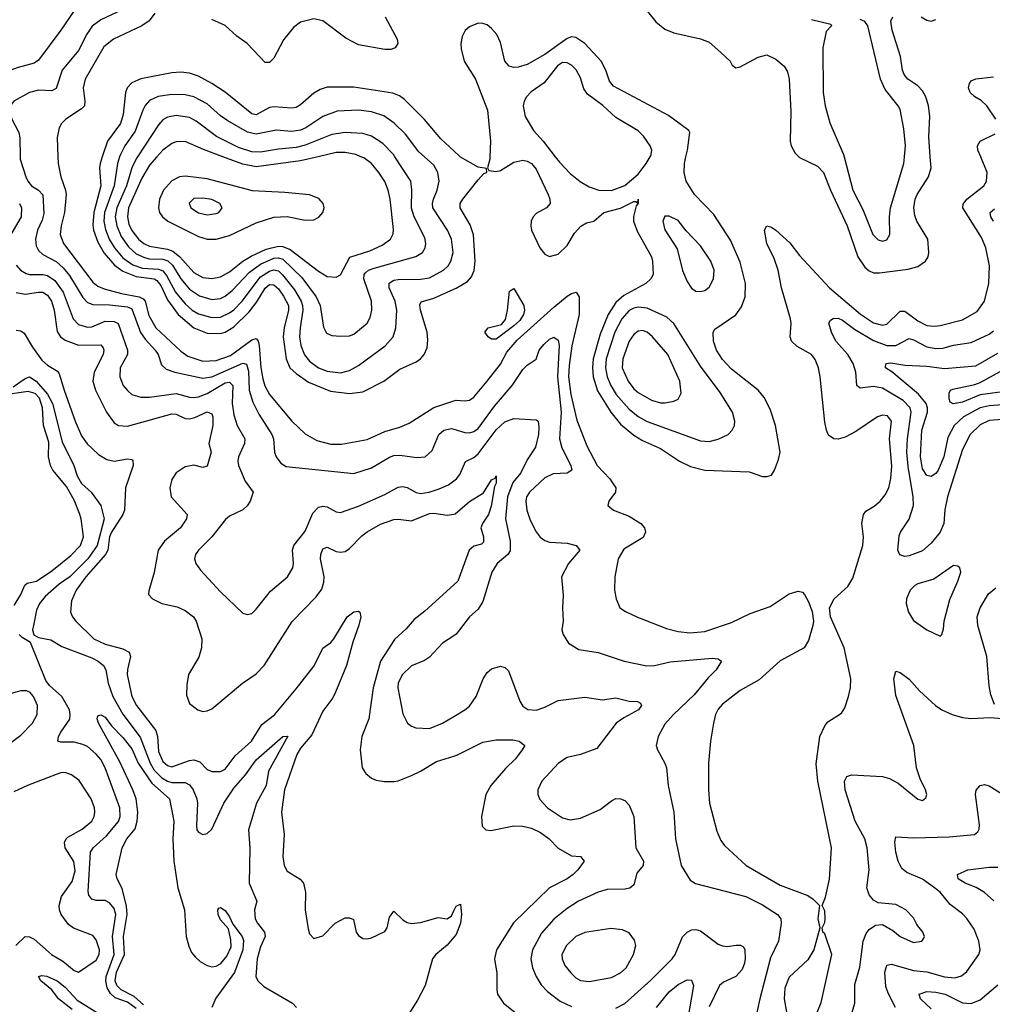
# Model space of a CAD drawing. Header units: inches. Extents: x 1305375 to 1407406, y 744550 to 841633.
# Tile 32 of 256: x 1318045 to 1322425, y 786185 to 790617. Entities that reach past the tile are written whole.
import ezdxf

# ---------------------------------------------------------------- set-up
doc = ezdxf.new("R2010")
doc.units = ezdxf.units.IN
doc.header["$MEASUREMENT"] = 0
for name, color, linetype in [('B3718', 7, 'Continuous'), ('B3719', 7, 'Continuous'), ('B3728', 7, 'Continuous'), ('B3729', 7, 'Continuous')]:
    doc.layers.add(name, color=color, linetype=linetype)

msp = doc.modelspace()

# ---------------------------------------------------------------- linework, layer by layer
at = {"layer": 'B3718', "color": 5}
for points, elevation in [([(1318047.3, 790000), (1318047.5, 789990), (1318072.5, 789910), (1318081.7, 789890), (1318098.5, 789870), (1318130.2, 789850), (1318149.6, 789829.6), (1318154.6, 789745.4), (1318145.8, 789714.2), (1318124.8, 789670), (1318115.7, 789630), (1318119.5, 789599.5), (1318130, 789578.2), (1318150, 789561), (1318210, 789528.7), (1318240.6, 789500.6), (1318270, 789465.7), (1318330, 789366), (1318350, 789344.1), (1318374.7, 789334.7), (1318450, 789333.4), (1318530, 789324.6), (1318550, 789315.5), (1318589.2, 789209.2), (1318610, 789178.9), (1318655.8, 789130), (1318668.3, 789110), (1318684.3, 789064.3), (1318704.1, 789044.1), (1318743.8, 789030), (1318870, 789003.4), (1318910, 789010.1), (1319050, 789071.4), (1319066.2, 789066.2), (1319075.4, 789035.4), (1319079.1, 788950), (1319095.4, 788895.4), (1319121.9, 788841.9), (1319181.1, 788750), (1319187.5, 788730), (1319191.8, 788670), (1319199.3, 788650), (1319221.5, 788621.5), (1319245.6, 788605.6), (1319550, 788574.7), (1319630, 788599.6), (1319710, 788648.6), (1319730, 788655.5), (1319756.6, 788656.6), (1319833.9, 788646), (1319870.4, 788649.6), (1319902.1, 788677.9), (1319932.6, 788750), (1319954.5, 788770), (1319990, 788777.7), (1320000, 788774.6)], 1160), ([(1318217.5, 790000), (1318218.9, 789970), (1318230.1, 789910), (1318252, 789850), (1318253.8, 789830), (1318246.5, 789750), (1318232.3, 789690), (1318228.1, 789650), (1318242.5, 789610), (1318375.2, 789435.2), (1318397.6, 789417.6), (1318425, 789405), (1318504, 789384), (1318583.6, 789370), (1318600.9, 789360.9), (1318610.6, 789350), (1318626.2, 789286.2), (1318658.7, 789230), (1318770, 789125.5), (1318802.9, 789102.9), (1318870, 789080.3), (1318930, 789083.6), (1318993.7, 789106.3), (1319090, 789175.8), (1319110, 789181.9), (1319118.8, 789170), (1319123.8, 789150), (1319131.5, 789051.5), (1319140.3, 789000.3), (1319149.5, 788969.5), (1319170.6, 788930.6), (1319270, 788810.1), (1319330, 788752.6), (1319383.1, 788723.1), (1319446.1, 788706.1), (1319493.7, 788706.3), (1319610, 788727.9), (1319690, 788763.1), (1319757.2, 788782.8), (1319798.6, 788801.4), (1319910, 788872), (1320000, 788901.2)], 1180), ([(1318416.9, 790000), (1318406.8, 789970), (1318404.5, 789950), (1318411, 789870), (1318378.4, 789750), (1318374.4, 789694.4), (1318378.1, 789670), (1318396.5, 789616.5), (1318425.7, 789565.7), (1318472.5, 789512.5), (1318510, 789485.4), (1318570, 789461.5), (1318650, 789450.3), (1318663, 789443), (1318680.3, 789420.3), (1318710, 789356.5), (1318758.6, 789290), (1318830, 789230.4), (1318890, 789206.2), (1318950, 789205.1), (1318970, 789211.4), (1319010, 789234.7), (1319078.2, 789301.8), (1319112.7, 789347.3), (1319150, 789408.1), (1319170, 789425.1), (1319190, 789423.9), (1319210, 789405.3), (1319233.4, 789373.4), (1319254.8, 789330), (1319255.8, 789310), (1319235.9, 789230), (1319231, 789190), (1319245.7, 789090), (1319262.2, 789050), (1319290, 789023.9), (1319346.1, 788986.1), (1319444.6, 788944.6), (1319530, 788934.6), (1319590, 788942.8), (1319685.3, 788990), (1319756.5, 789043.5), (1319830, 789077.7), (1319849.3, 789090.7), (1319865.8, 789110), (1319879.2, 789140.8), (1319883.6, 789176.4), (1319879.6, 789210), (1319849.9, 789310.1), (1319847, 789333), (1319852.2, 789347.8), (1319910, 789363.1), (1320000, 789403.9)], 1220), ([(1318495.3, 790000), (1318485, 789970), (1318471.2, 789870), (1318426.9, 789750), (1318424.5, 789710), (1318432.2, 789672.2), (1318447.8, 789630), (1318471.7, 789590), (1318510, 789545), (1318554, 789514), (1318598.6, 789498.6), (1318670, 789494.1), (1318690, 789486.6), (1318706, 789466), (1318746.2, 789390), (1318790, 789337.6), (1318821.5, 789310), (1318850, 789292.5), (1318910, 789276.1), (1318950, 789278.7), (1318990, 789297.4), (1319010, 789311.8), (1319046.7, 789350), (1319130, 789459), (1319170, 789485.1), (1319190, 789490.6), (1319210, 789486.2), (1319228.9, 789468.9), (1319281.8, 789401.8), (1319312.2, 789350), (1319318.9, 789330), (1319320.6, 789310), (1319307.6, 789230), (1319305.7, 789190), (1319310.6, 789150), (1319327.9, 789107.9), (1319350, 789079.8), (1319390.2, 789050), (1319430, 789034.7), (1319490, 789028.3), (1319530, 789038.5), (1319570, 789060.6), (1319690.4, 789149.6), (1319727.4, 789190), (1319738.4, 789230), (1319743.2, 789310), (1319735.5, 789350), (1319709.4, 789410), (1319708.7, 789431.3), (1319730, 789444.6), (1319750, 789448.3), (1319850, 789449.1), (1319890, 789455), (1319953.3, 789490), (1319974.5, 789510), (1319987, 789530), (1319996.4, 789570), (1319989.9, 789630), (1319972.2, 789670), (1319906, 789770), (1319903.6, 789790), (1319907.9, 789810), (1319924.2, 789850), (1319934.1, 789890), (1319927.9, 789930), (1319910, 789963.1), (1319868.5, 790000)], 1240), ([(1318575, 790000), (1318569, 789991), (1318550.3, 789949.7), (1318526.3, 789870), (1318482.6, 789770), (1318475.6, 789730), (1318481.9, 789690), (1318502, 789642), (1318534.9, 789594.9), (1318570, 789563.9), (1318606.6, 789546.6), (1318630, 789541.3), (1318690, 789539.7), (1318712.4, 789532.4), (1318733, 789513), (1318771.1, 789450), (1318810, 789404.8), (1318854.6, 789374.6), (1318910, 789357.9), (1318950, 789362.5), (1318970, 789372.1), (1319001.3, 789398.7), (1319079.7, 789480.3), (1319130, 789516.5), (1319190, 789544.2), (1319210, 789546), (1319230, 789539.9), (1319316.1, 789456.1), (1319380.8, 789370), (1319398.5, 789330), (1319413.3, 789233.3), (1319426.5, 789206.5), (1319450, 789196.2), (1319490, 789192.5), (1319530, 789193.8), (1319550, 789201.6), (1319609.3, 789250.7), (1319622.7, 789277.3), (1319631, 789309), (1319629.3, 789350), (1319594.7, 789450), (1319596, 789470), (1319601.7, 789478.3), (1319615.1, 789490), (1319640.8, 789499.2), (1319828.9, 789551.1), (1319858.4, 789570), (1319871.2, 789590), (1319873.7, 789610), (1319870, 789635.1), (1319821.5, 789730), (1319809.5, 789769.5), (1319811.6, 789851.6), (1319806.5, 789890), (1319734.4, 790000)], 1260), ([(1318663.2, 790000), (1318630, 789963.1), (1318595.5, 789904.5), (1318535.5, 789770), (1318530.1, 789730), (1318537.2, 789697.2), (1318550, 789667.9), (1318579.4, 789630), (1318604.7, 789610), (1318630, 789597.3), (1318710, 789584.9), (1318735.3, 789575.3), (1318766.3, 789550), (1318830, 789478.9), (1318870, 789457.1), (1318910, 789452), (1318950, 789459.9), (1318990, 789483), (1319050.4, 789529.6), (1319087.7, 789552.3), (1319155.3, 789584.7), (1319210, 789597.2), (1319230, 789595.7), (1319262.3, 789582.3), (1319390, 789484.8), (1319430, 789461.2), (1319470, 789457.5), (1319490, 789469.1), (1319532.2, 789547.8), (1319622.5, 789577.5), (1319677.9, 789602.1), (1319714.2, 789630), (1319726.1, 789653.9), (1319727.8, 789672.2), (1319713.7, 789810), (1319704.8, 789850), (1319688.8, 789888.8), (1319662.6, 789930), (1319629.6, 789969.6), (1319594.7, 789994.7), (1319581.9, 790000)], 1280), ([(1319389.1, 790000), (1319310, 789981.5), (1319110, 789955.4), (1319050, 789967), (1318960.4, 790000)], 1280), ([(1318044.1, 789790), (1318053.6, 789770), (1318051.2, 789730), (1318005.6, 789650)], 1140), ([(1318030, 789512.2), (1318049.4, 789489.4), (1318074.7, 789474.7), (1318090, 789469.6), (1318150, 789469.7), (1318170, 789465.2), (1318203.2, 789443.2), (1318240.6, 789390), (1318285.2, 789270), (1318310, 789245.4), (1318350, 789233), (1318370, 789235), (1318430, 789259.5), (1318470, 789258.6), (1318489.2, 789249.2), (1318530.8, 789129.2), (1318530.6, 789109.4), (1318497.4, 789050), (1318496, 789010), (1318511.8, 788970), (1318530, 788948.2), (1318550.6, 788930.6), (1318590, 788918.3), (1318630, 788918.8), (1318750, 788935.2), (1318810, 788917.9), (1318830, 788916.4), (1318850, 788919.2), (1318890, 788934.9), (1318970, 788982.9), (1318990, 788985.7), (1319004.5, 788970), (1319002, 788890), (1319010, 788838), (1319023.7, 788790), (1319059.5, 788730), (1319057.9, 788710), (1319030.2, 788650), (1319027, 788630), (1319030.2, 788610), (1319060.1, 788540.1), (1319096.5, 788490), (1319083.1, 788450), (1319070, 788429.5), (1319049.2, 788410.8), (1318990, 788382.6), (1318972, 788368), (1318910.3, 788290), (1318850.4, 788230), (1318837.1, 788210), (1318832.7, 788190), (1318838.4, 788170), (1318859.7, 788139.7), (1318950, 788042), (1319050, 787945.5), (1319070, 787939.3), (1319090, 787944.4), (1319110, 787963.1), (1319174.9, 788045.1), (1319250.9, 788110), (1319275.3, 788150), (1319278.5, 788170), (1319273.8, 788230), (1319279.8, 788250), (1319330, 788315.2), (1319364.7, 788395.3), (1319390, 788422.7), (1319410, 788428), (1319430, 788424.6), (1319470, 788401.8), (1319490, 788399.3), (1319570, 788426.8), (1319690, 788479.8), (1319750, 788512.8), (1319770, 788516), (1319790, 788511.3), (1319830, 788488.4), (1319850, 788484), (1319889.6, 788490), (1319934.5, 788505.5), (1319976.1, 788523.9), (1320000, 788541.4)], 1140), ([(1318030, 789388.6), (1318070, 789381.6), (1318130, 789391.2), (1318150, 789390.1), (1318170, 789377.8), (1318188.2, 789350), (1318201.1, 789310), (1318213.7, 789213.7), (1318229.5, 789190), (1318250, 789175.2), (1318310, 789152.4), (1318410, 789153), (1318420.6, 789140.6), (1318424.2, 789130), (1318420.6, 789110), (1318380.1, 789030), (1318373.8, 788990), (1318386.4, 788950), (1318436.3, 788850), (1318470, 788802.7), (1318490.1, 788790.1), (1318530, 788787.4), (1318730, 788842.8), (1318750, 788841.1), (1318790, 788822.7), (1318810, 788820.9), (1318833.8, 788826.2), (1318890, 788851.7), (1318910, 788843.7), (1318915.1, 788830), (1318915, 788790), (1318896.8, 788710), (1318907.6, 788670), (1318890, 788607.6), (1318870, 788601.4), (1318830, 788611.4), (1318790, 788605), (1318750, 788577.8), (1318730, 788547.6), (1318720.8, 788510), (1318727.7, 788470), (1318798.7, 788390), (1318796.5, 788370), (1318769.3, 788330), (1318697.9, 788270), (1318669, 788230), (1318650.8, 788129.2), (1318626.2, 788046.2), (1318625.5, 788030), (1318643, 788010), (1318685.5, 787990), (1318753.6, 787973.6), (1318790, 787957.7), (1318827.6, 787930), (1318839.1, 787910), (1318865.2, 787830), (1318864.1, 787790), (1318852.1, 787747.9), (1318804.9, 787670), (1318797.1, 787622.9), (1318796.3, 787576.3), (1318810, 787539.5), (1318846.7, 787510), (1318870, 787503.8), (1318890, 787505.4), (1318910, 787514.4), (1319049, 787631), (1319110, 787673.1), (1319145.8, 787710), (1319272.3, 787907.7), (1319380.5, 788019.5), (1319405.5, 788054.5), (1319414.5, 788085.5), (1319415.9, 788110), (1319399.3, 788190), (1319400.5, 788210), (1319410, 788236), (1319430, 788243.2), (1319470, 788224), (1319490, 788220.7), (1319510, 788223.9), (1319530, 788237.1), (1319586.1, 788293.9), (1319610, 788311.9), (1319670, 788347.1), (1319730, 788367.4), (1319750, 788369.4), (1319810, 788362.1), (1319890, 788394.4), (1319910, 788396), (1319970, 788387), (1320000, 788392.1)], 1120), ([(1318030, 789219.9), (1318050, 789216.3), (1318065.8, 789205.8), (1318102.4, 789142.4), (1318144.6, 789084.6), (1318170, 789061.4), (1318214.8, 789034.8), (1318223.6, 789023.6), (1318244.9, 788950), (1318295.2, 788810), (1318323.9, 788743.9), (1318348.3, 788708.3), (1318400.2, 788660.2), (1318437.5, 788637.5), (1318470, 788630.4), (1318530, 788639.9), (1318550, 788638.2), (1318554, 788634), (1318555.7, 788610), (1318522.1, 788510), (1318517.3, 788410), (1318509.6, 788390), (1318458.4, 788310), (1318450, 788288.7), (1318441.6, 788230), (1318430.9, 788209.1), (1318343.2, 788110), (1318299.2, 788050), (1318278.2, 788001.8), (1318274.4, 787950), (1318282.7, 787930), (1318298.6, 787910), (1318379.4, 787830), (1318430, 787806.8), (1318510, 787784.9), (1318538, 787770), (1318543.7, 787750), (1318530, 787692.7), (1318529.6, 787670), (1318550.1, 787570), (1318570.7, 787530), (1318658.1, 787418.1), (1318665.4, 787390), (1318670, 787323.2), (1318690, 787278.7), (1318710, 787259.6), (1318730, 787254.3), (1318810, 787283), (1318830, 787284.9), (1318856, 787276), (1318890, 787242.3), (1318910, 787232.8), (1318950, 787233), (1318970, 787244.1), (1319016.1, 787303.9), (1319088.5, 787370), (1319135.9, 787444.2), (1319192.2, 787487.8), (1319290, 787605.5), (1319370.6, 787709.4), (1319410, 787787.6), (1319446, 787814), (1319460.2, 787830), (1319520.2, 787930), (1319550, 787952), (1319570, 787954.3), (1319576.1, 787950), (1319581.4, 787930), (1319571.8, 787891.8), (1319544.5, 787815.5), (1319516.6, 787710), (1319467.9, 787590), (1319454.9, 787565.1), (1319410, 787504.5), (1319361.3, 787398.7), (1319310, 787337.5), (1319293.5, 787310), (1319236.8, 787150), (1319223.8, 787050), (1319235.5, 786950), (1319229.3, 786850), (1319235.6, 786810), (1319250, 786784.4), (1319308.2, 786748.2), (1319322.6, 786730), (1319331.6, 786690), (1319330.6, 786610), (1319344.7, 786524.7), (1319350, 786502), (1319370, 786482), (1319410, 786494), (1319465.1, 786550), (1319510, 786573.7), (1319530, 786574.9), (1319547.5, 786567.5), (1319560.5, 786510), (1319570, 786494.8), (1319590, 786481.6), (1319610, 786479.3), (1319630, 786483.8), (1319690, 786513.4), (1319699.4, 786530), (1319710, 786578), (1319730, 786604.6), (1319770, 786566), (1319790, 786553.9), (1319810, 786549.4), (1319850, 786553.9), (1319930, 786576.5), (1319970, 786570.3), (1319990, 786584), (1320000, 786605.4)], 1080), ([(1318015.5, 788964.5), (1318070, 789002.8), (1318090, 789009.2), (1318119.7, 788990), (1318170, 788932.1), (1318192.8, 788890), (1318237, 788717), (1318289.3, 788610), (1318304.5, 788564.5), (1318323.1, 788530), (1318366.9, 788490), (1318410, 788430.4), (1318425.2, 788370), (1318393.5, 788250), (1318351.9, 788190), (1318271.3, 788110), (1318223.1, 788076.9), (1318159.7, 788020.3), (1318135, 787990), (1318121.1, 787958.9), (1318106.7, 787890), (1318103.4, 787870), (1318108.3, 787848.3), (1318130, 787836.7), (1318186, 787826), (1318235.4, 787795.4), (1318370, 787744.7), (1318398.4, 787730), (1318422.6, 787710), (1318433, 787690), (1318443.1, 787630), (1318465.1, 787570), (1318510, 787490.6), (1318587.9, 787387.9), (1318632.3, 787270), (1318650, 787239.7), (1318684.5, 787204.5), (1318710, 787188.9), (1318730, 787182.8), (1318790, 787183.4), (1318810, 787173.4), (1318825.9, 787150), (1318842.3, 787110), (1318845.4, 787090), (1318840.6, 786990), (1318842.4, 786970), (1318850, 786960.3), (1318870, 786949.3), (1318890, 786954.7), (1318910, 786974.2), (1318964.7, 787090), (1319010, 787157.4), (1319062.6, 787217.4), (1319110, 787285.2), (1319230, 787391.2), (1319252.1, 787392.1), (1319165, 787235), (1319154.3, 787170), (1319111.5, 787090), (1319075.1, 786970), (1319081.9, 786890), (1319078.5, 786730), (1319113.4, 786650), (1319102.5, 786610), (1319105.6, 786570), (1319115.3, 786550), (1319147.3, 786510), (1319150.1, 786490), (1319130, 786444), (1319114.4, 786390), (1319107.8, 786310), (1319118, 786290), (1319144.8, 786264.8), (1319273.7, 786190), (1319291.8, 786170)], 1060), ([(1318019.9, 787980.1), (1318049.8, 788030), (1318067.7, 788072.3), (1318079.5, 788080.5), (1318120.7, 788090), (1318190, 788136.3), (1318275.4, 788204.6), (1318318.7, 788250), (1318331.9, 788290), (1318322.3, 788370), (1318314.4, 788394.4), (1318291.4, 788451.4), (1318256.6, 788516.6), (1318194.5, 788590), (1318184.5, 788610), (1318174.5, 788650), (1318176.2, 788716.2), (1318152.9, 788790), (1318147.2, 788870), (1318133.9, 788913.9), (1318115, 788935), (1318083.8, 788943.8), (1317990, 788929.9)], 1060), ([(1320000, 788073.5), (1319870, 787954.6), (1319822, 787918), (1319784.8, 787875.2), (1319732.6, 787827.4), (1319670.1, 787729.9), (1319636.8, 787610), (1319617.5, 787470), (1319586, 787390), (1319577.6, 787330), (1319587.2, 787250), (1319603.8, 787223.8), (1319630, 787203.1), (1319650, 787193.8), (1319687.5, 787187.5), (1319730, 787187.5), (1319750, 787191.2), (1319810, 787215.4), (1319850, 787234.5), (1319921.3, 787278.7), (1320000, 787302.4)], 1120), ([(1318570, 786165.7), (1318530, 786194.4), (1318474.8, 786214.8), (1318454.3, 786234.3), (1318439.3, 786259.3), (1318432.8, 786290), (1318434.5, 786310), (1318470.2, 786410), (1318463.5, 786490), (1318477.5, 786590), (1318470, 786615.6), (1318450, 786642.1), (1318430, 786652.4), (1318390, 786652.1), (1318370, 786658.2), (1318357.1, 786677.1), (1318353.1, 786693.1), (1318364.1, 786870), (1318376.1, 786890), (1318436.7, 786943.3), (1318490, 787008.3), (1318497.9, 787030), (1318495.4, 787070), (1318429.3, 787250), (1318410, 787287.1), (1318390, 787311.8), (1318350, 787345.9), (1318330, 787354.9), (1318290, 787364.6), (1318230, 787365), (1318216.2, 787370), (1318219.2, 787390), (1318229.8, 787410), (1318270.8, 787469.2), (1318272.8, 787490), (1318268.8, 787510), (1318235.6, 787570), (1318180.1, 787620.1), (1318162.8, 787642.8), (1318094, 787814), (1318056.5, 787836.5), (1318042.9, 787850)], 1060), ([(1320000, 787844.4), (1319948.9, 787810), (1319890, 787747.1), (1319867.9, 787732.1), (1319810, 787708.5), (1319769.2, 787670), (1319750, 787632), (1319748, 787610), (1319770, 787493), (1319791.1, 787451.1), (1319810, 787436.5), (1319829.2, 787429.2), (1319890, 787426.7), (1319949.6, 787450), (1320000, 787480.3)], 1140), ([(1317961.4, 787330), (1318050, 787396.2), (1318102.8, 787450), (1318123.8, 787490), (1318125.6, 787530), (1318106.6, 787570), (1318090.4, 787590.4), (1318076.4, 787596.5), (1318050, 787596.7), (1317990, 787579.3)], 1080), ([(1318602.7, 786182.7), (1318560.3, 786220.3), (1318501.6, 786250), (1318482.6, 786270), (1318475.6, 786290), (1318481.6, 786330), (1318517.3, 786410), (1318512.4, 786490), (1318529.7, 786590), (1318526.4, 786626.4), (1318506.6, 786706.6), (1318484, 786750), (1318478.9, 786770), (1318507.1, 786890), (1318528.2, 786930), (1318564.5, 786975.5), (1318574.6, 787010), (1318577.3, 787050), (1318569.3, 787110), (1318554.9, 787150), (1318496.2, 787276.2), (1318399.7, 787450), (1318393.6, 787470), (1318396.5, 787483.5), (1318410, 787488.2), (1318430, 787476.9), (1318458, 787438), (1318510, 787385.5), (1318550, 787335.1), (1318578.1, 787270), (1318640.2, 787180.2), (1318719.4, 787110), (1318739, 787010), (1318735.2, 786930), (1318738.8, 786830), (1318757.1, 786710), (1318786.8, 786610), (1318794.6, 786490), (1318806.1, 786446.1), (1318819, 786419), (1318836.6, 786396.6), (1318858.5, 786378.5), (1318890, 786359.3), (1318910, 786353.7), (1318930, 786356.7), (1318951, 786369), (1318978.1, 786401.9), (1318996.9, 786443.1), (1318996, 786476), (1318985.3, 786525.3), (1318950, 786564.7), (1318938.7, 786590), (1318937.2, 786610), (1318942, 786618), (1318950, 786620.7), (1318970, 786608), (1318990, 786579.3), (1319005.4, 786545.4), (1319047, 786490), (1319052.3, 786472.3), (1319050.1, 786430), (1319012, 786328), (1318927.8, 786212.2), (1318909.6, 786170)], 1040), ([(1318027.7, 786450), (1318069.9, 786490.1), (1318090, 786488.3), (1318110, 786478.2), (1318188.4, 786410), (1318238.9, 786378.9), (1318290, 786337.6), (1318310, 786330.3), (1318390, 786383.7), (1318403.5, 786410), (1318404.2, 786430), (1318390, 786475.6), (1318374.7, 786494.7), (1318287.6, 786527.6), (1318264.5, 786544.5), (1318232.6, 786590), (1318224.2, 786610), (1318222.8, 786630), (1318233.9, 786670), (1318281.6, 786738.4), (1318294.3, 786785.7), (1318288.6, 786828.6), (1318249.9, 786890), (1318247.2, 786912.8), (1318254.2, 786930), (1318262.4, 786937.6), (1318326.4, 786973.6), (1318370.7, 787010), (1318381, 787030), (1318383.9, 787050), (1318382.4, 787070), (1318367.7, 787110), (1318312.9, 787192.9), (1318277.9, 787217.9), (1318250, 787228), (1318230, 787227.1), (1318210, 787219.8), (1318080.4, 787170), (1318018.7, 787141.3)], 1080), ([(1320000, 786487.5), (1319970, 786451.7), (1319919.3, 786410), (1319904.5, 786390), (1319870.6, 786270), (1319836, 786204), (1319790, 786130.9)], 1080), ([(1318281.3, 786161.3), (1318219.8, 786210), (1318189.7, 786250), (1318141.1, 786290), (1318129.8, 786310.2), (1318145, 786315), (1318168, 786312), (1318214.6, 786290), (1318250, 786262.3), (1318304.1, 786204.1), (1318415.2, 786135.2)], 1060)]:
    msp.add_lwpolyline(points, dxfattribs=dict(at, elevation=elevation))
for points, elevation in [([(1318790, 789913.4), (1318764.4, 789910), (1318730, 789892.1), (1318692.4, 789850), (1318674.2, 789810), (1318669.7, 789769.7), (1318674.4, 789750), (1318687.5, 789730), (1318712.8, 789710), (1318850, 789641.8), (1318890, 789629.2), (1318930, 789628.8), (1318990, 789646.2), (1319110, 789703.4), (1319190, 789727.7), (1319250, 789730.8), (1319330, 789714.3), (1319370, 789716.3), (1319392.3, 789727.7), (1319409.7, 789750), (1319415.6, 789770), (1319412.2, 789790), (1319392.2, 789812.2), (1319350, 789829.1), (1319239.5, 789839.5), (1319093.7, 789846.3), (1318890, 789901.2)], 1320), ([(1318870, 789814.6), (1318830, 789812.7), (1318808.4, 789791.6), (1318816.5, 789770), (1318850, 789747.8), (1318890, 789738.2), (1318930, 789744.7), (1318942, 789750), (1318956.9, 789770), (1318945.6, 789790), (1318910, 789808.6)], 1340)]:
    msp.add_lwpolyline(points, close=True, dxfattribs=dict(at, elevation=elevation))
at = {"layer": 'B3719', "color": 5}
for points, elevation in [([(1318294.7, 790665.3), (1318230.5, 790569.5), (1318130, 790435.8), (1318110, 790420.9), (1318038, 790402), (1317870, 790342.5), (1317845.5, 790330), (1317818.2, 790310), (1317781.8, 790270), (1317769.1, 790250), (1317763.2, 790230), (1317766.3, 790210), (1317783.1, 790183.1), (1317870, 790102.8), (1317890, 790074), (1317895.1, 790050), (1317894.2, 790000)], 1140), ([(1318510, 790662.6), (1318410, 790617.2), (1318372.2, 790587.8), (1318347.9, 790552.1), (1318310, 790478.9), (1318236.8, 790390), (1318210, 790307.3), (1318190, 790296.8), (1318130, 790299.9), (1318090, 790289.8), (1318019.5, 790250), (1318002.8, 790230), (1317999.1, 790210), (1318009.3, 790170), (1318041.1, 790110), (1318046, 790086), (1318047.3, 790000)], 1160), ([(1318653.2, 790646.8), (1318628.4, 790611.6), (1318595.3, 790590), (1318468.1, 790530), (1318424.6, 790495.4), (1318340.1, 790350), (1318331.6, 790310), (1318339.2, 790250), (1318336.6, 790230), (1318323.9, 790216.1), (1318252.4, 790170), (1318233.4, 790150), (1318222.9, 790130), (1318213.6, 790086.4), (1318217.5, 790000)], 1180), ([(1319690.2, 790630), (1319744.8, 790530), (1319747.8, 790510), (1319736.5, 790490), (1319716.8, 790483.2), (1319690, 790483.6), (1319570, 790504.6), (1319514.1, 790534.1), (1319410, 790612.1), (1319370, 790621.6), (1319310, 790606.2), (1319277.5, 790582.5), (1319233.1, 790526.9), (1319190, 790444.8), (1319170, 790424.1), (1319164.2, 790424.2), (1319150, 790424.8), (1319070, 790509.8), (1319023.3, 790543.3), (1318970.9, 790590.9), (1318910, 790617.7)], 1180), ([(1320000, 790026.8), (1319941.3, 790081.3), (1319868.3, 790168.3), (1319777.4, 790257.4), (1319754.8, 790274.8), (1319725.7, 790285.8), (1319550, 790314), (1319430, 790313.3), (1319397.6, 790302.4), (1319370, 790286.9), (1319310, 790234.3), (1319290, 790222), (1319270, 790218.7), (1319190, 790225.6), (1319170, 790221.8), (1319110, 790188.5), (1319090, 790194), (1318970.3, 790290.3), (1318910, 790330.4), (1318850, 790363.6), (1318810, 790376.4), (1318770, 790381.1), (1318730, 790378.7), (1318590, 790350.9), (1318550, 790333.6), (1318529.7, 790310.3), (1318521.8, 790290), (1318510.5, 790190), (1318499.7, 790150), (1318440.3, 790070), (1318416.9, 790000)], 1220), ([(1319868.5, 790000), (1319842.8, 790022.9), (1319782.5, 790102.5), (1319731, 790151), (1319684.1, 790184.1), (1319630, 790203), (1319570, 790210.4), (1319474.6, 790205.4), (1319410, 790181.6), (1319333.2, 790130), (1319310, 790119.5), (1319270, 790114.4), (1319200.2, 790119.8), (1319110, 790102.3), (1319071.3, 790111.3), (1318981.7, 790161.7), (1318950, 790184), (1318890, 790239.1), (1318830, 790269.4), (1318790, 790279.2), (1318730, 790281), (1318668.9, 790271.1), (1318630, 790253.3), (1318610, 790230.8), (1318599.1, 790210), (1318564.5, 790115.5), (1318518.3, 790050), (1318498.7, 790010), (1318495.3, 790000)], 1240), ([(1319734.4, 790000), (1319727.8, 790010), (1319679.8, 790059.8), (1319630, 790092.7), (1319590, 790104.8), (1319510.1, 790109.9), (1319450, 790100.8), (1319330, 790052.7), (1319290, 790042.1), (1319210, 790034.8), (1319130, 790021), (1319090, 790021.8), (1319030, 790041.6), (1318931.4, 790091.4), (1318840.5, 790160.5), (1318810, 790176.7), (1318750, 790186.2), (1318710, 790178.7), (1318690, 790166.3), (1318670, 790144), (1318575, 790000)], 1260), ([(1318960.4, 790000), (1318872.4, 790032.4), (1318790, 790068.3), (1318750, 790067), (1318730, 790059.3), (1318690, 790029.9), (1318663.2, 790000)], 1280), ([(1319581.9, 790000), (1319558, 790010), (1319510, 790019), (1319470, 790018.9), (1319389.1, 790000)], 1280)]:
    msp.add_lwpolyline(points, dxfattribs=dict(at, elevation=elevation))
at = {"layer": 'B3728', "color": 5}
for points, elevation in [([(1320000, 789403.9), (1320011.1, 789408.9), (1320061.6, 789438.4), (1320080.2, 789459.8), (1320091.2, 789488.8), (1320096, 789530), (1320088.7, 789648.7), (1320073.5, 789693.5), (1320028.5, 789770), (1320029.1, 789790), (1320040.3, 789810), (1320110, 789897.1), (1320135.6, 789924.4), (1320148.7, 789930), (1320147.3, 789947.3), (1320110, 789953.6), (1320030, 789999), (1320028.9, 790000)], 1220), ([(1320162.4, 790000), (1320162, 789990), (1320151.3, 789950), (1320158, 789938), (1320190, 789934.4), (1320210, 789937.7), (1320270, 789975.2), (1320310, 789984.2), (1320330, 789980.9), (1320350, 789970.1), (1320370, 789944.7), (1320425.1, 789830), (1320432.8, 789810), (1320433.8, 789790), (1320417.6, 789770), (1320370, 789744.8), (1320356.9, 789730), (1320348.1, 789710), (1320346.9, 789690), (1320350.2, 789670), (1320387.7, 789590), (1320410, 789562), (1320430, 789551.3), (1320470, 789562.3), (1320510, 789600.2), (1320543.2, 789656.8), (1320571.6, 789688.4), (1320597.4, 789702.6), (1320630, 789710.3), (1320675.6, 789750), (1320751, 789769), (1320810, 789798.2), (1320819.1, 789799.1), (1320828, 789792), (1320830.4, 789810), (1320830.2, 789790.2), (1320820.5, 789779.5), (1320808.4, 789731.6), (1320808.9, 789710), (1320824.8, 789664.8), (1320889.4, 789550), (1320895.1, 789530), (1320897.7, 789470), (1320886.8, 789450), (1320864.3, 789430), (1320764.9, 789375.1), (1320730, 789344.1), (1320694.6, 789290), (1320658.8, 789201.2), (1320627.8, 789090), (1320624.1, 789050), (1320627.3, 789010), (1320646.4, 788946.4), (1320707.3, 788850), (1320750, 788796.9), (1320810, 788746.5), (1320850, 788723.1), (1320930, 788687.6), (1321015.8, 788630), (1321065.6, 788605.6), (1321129.8, 788590.2), (1321330, 788581.5), (1321390, 788560.8), (1321410, 788560.7), (1321430, 788567.7), (1321443.8, 788590), (1321462.6, 788637.4), (1321469, 788671), (1321447.8, 788790), (1321424.7, 788864.7), (1321396.7, 788916.7), (1321370, 788949.9), (1321250, 789043.9), (1321210, 789087.6), (1321183.1, 789130), (1321168.5, 789170), (1321167, 789210), (1321175.5, 789224.5), (1321270, 789289.3), (1321295.6, 789324.4), (1321312.5, 789370), (1321313.7, 789430), (1321290, 789525.7), (1321245.4, 789625.4), (1321170, 789740.8), (1321083.4, 789830), (1321045.8, 789890), (1321037.1, 789930), (1321038.2, 789970), (1321045.2, 790000)], 1220), ([(1320456.8, 790000), (1320475.6, 789975.6), (1320524.2, 789924.2), (1320569.1, 789889.1), (1320610, 789864.6), (1320653.4, 789850), (1320710, 789848.8), (1320770, 789870.6), (1320830, 789922), (1320866.7, 789970), (1320883.3, 790000)], 1240), ([(1321634.8, 786145.2), (1321653.8, 786193.8), (1321702.7, 786410), (1321670, 786502), (1321662, 786510), (1321658, 786530), (1321670, 786554), (1321671.8, 786570), (1321670, 786606), (1321658, 786630), (1321672.8, 786667.2), (1321691.3, 786748.7), (1321699.8, 786890), (1321638.9, 787190), (1321631.9, 787268.1), (1321648.7, 787391.3), (1321670, 787438), (1321683.5, 787456.5), (1321745.1, 787494.9), (1321760.5, 787519.5), (1321777.7, 787570), (1321785.7, 787610), (1321787.4, 787650), (1321758.2, 787790), (1321695.8, 787930), (1321691.5, 787970), (1321711.8, 788010), (1321774, 788066), (1321797.3, 788102.7), (1321842.2, 788250), (1321843.9, 788290), (1321837.4, 788350), (1321844, 788390), (1321855.7, 788404.3), (1321892.9, 788427.1), (1321919.3, 788450), (1321942.1, 788477.9), (1321958.5, 788510), (1321968.4, 788551.6), (1321972, 788608), (1321961.9, 788730), (1321970.4, 788810), (1321953.3, 788833.3), (1321930, 788837), (1321907, 788830), (1321810, 788762.8), (1321762.5, 788737.5), (1321730, 788729), (1321710.7, 788730.7), (1321687.6, 788747.6), (1321677.3, 788770), (1321670, 788805.2), (1321649.9, 789009.9), (1321641.8, 789050), (1321627.5, 789087.5), (1321609.9, 789109.9), (1321545.9, 789145.9), (1321520.2, 789170), (1321514.7, 789190), (1321519.3, 789250), (1321515.3, 789270), (1321476, 789410), (1321459.9, 789490), (1321442.4, 789542.4), (1321409.5, 789610), (1321398.4, 789670), (1321410, 789688.8), (1321430, 789683.5), (1321450, 789670.2), (1321512.9, 789612.9), (1321556.1, 789556.1), (1321691.6, 789410), (1321831.1, 789291.1), (1321890, 789252.3), (1321930, 789241.9), (1321950, 789246.6), (1322010, 789305), (1322030, 789304.6), (1322090, 789261.2), (1322130, 789241.4), (1322162.8, 789237.2), (1322190, 789240.4), (1322290, 789266.6), (1322356.7, 789303.3), (1322389.9, 789350.1), (1322409.3, 789430), (1322412.2, 789510), (1322395.2, 789590), (1322376.2, 789636.2), (1322292.3, 789770), (1322293, 789787), (1322310.6, 789810), (1322387, 789870), (1322398.5, 789890), (1322401, 789930), (1322372.2, 790000)], 1180), ([(1321553, 790000), (1321556.4, 789996.4), (1321637.2, 789957.2), (1321664.1, 789930), (1321696.2, 789850), (1321771.5, 789690), (1321819.6, 789550), (1321850, 789502.7), (1321870, 789486.1), (1321890, 789478.1), (1321917.3, 789477.3), (1322045.2, 789494.8), (1322090, 789506.5), (1322123.1, 789530), (1322135.1, 789550), (1322139.3, 789570), (1322134, 789630), (1322085.5, 789710), (1322075.6, 789735.6), (1322071.3, 789770), (1322077.8, 789810), (1322085.8, 789830), (1322137.6, 789910), (1322148.6, 789950), (1322145.4, 790000)], 1220), ([(1321757.3, 790000), (1321796.3, 789850), (1321842.2, 789762.2), (1321887.2, 789650), (1321910, 789626), (1321930, 789619.7), (1321950, 789626.3), (1321962.8, 789650), (1321961.3, 789730), (1321965.7, 789770), (1322026.5, 789970), (1322029, 790000)], 1240), ([(1322430.4, 789710), (1322417.5, 789730), (1322414.6, 789750), (1322434.3, 789765.7)], 1160), ([(1320000, 788901.2), (1320010, 788904.4), (1320050, 788901.1), (1320070, 788904.6), (1320090, 788918.7), (1320150, 788990.2), (1320210, 789067), (1320238.9, 789121.1), (1320285.3, 789174.7), (1320450, 789323.8), (1320510, 789372.1), (1320530, 789384.6), (1320550.4, 789390), (1320564.4, 789370), (1320563.9, 789290), (1320531.4, 789148.6), (1320518.8, 789061.2), (1320516.6, 789010), (1320526.8, 788930), (1320554.4, 788814.4), (1320598.3, 788698.3), (1320645.9, 788610), (1320702.2, 788550), (1320729.1, 788510), (1320727.4, 788490), (1320698.4, 788450), (1320693, 788430), (1320719.1, 788410), (1320790, 788381.7), (1320841.7, 788350), (1320857.8, 788330), (1320862.8, 788310), (1320853.2, 788286.8), (1320765.7, 788234.2), (1320739.7, 788190), (1320724.7, 788110), (1320722.8, 788050), (1320730.2, 788010), (1320747, 787970), (1320772.6, 787952.6), (1320827.4, 787927.4), (1320957.4, 787877.4), (1321010, 787862.5), (1321062.5, 787857.5), (1321130, 787863.5), (1321250, 787904.4), (1321335, 787945), (1321424.9, 787975.1), (1321510, 788032.4), (1321550, 788045.5), (1321570, 788040.5), (1321578.4, 788030), (1321596.7, 787996.7), (1321612.8, 787952.8), (1321619.5, 787910), (1321616.5, 787890), (1321597.2, 787822.8), (1321577.6, 787790), (1321470, 787731.5), (1321375, 787645), (1321290, 787597.8), (1321210, 787536.5), (1321190, 787513.3), (1321178.6, 787490), (1321168.6, 787450), (1321155.4, 787370), (1321147.1, 787270), (1321146.6, 787150), (1321151.6, 787090), (1321184, 786964), (1321202.5, 786922.5), (1321219.3, 786899.3), (1321316.1, 786810), (1321470, 786721.2), (1321594.4, 786674.4), (1321618.5, 786658.5), (1321646, 786630), (1321638.8, 786570), (1321647.7, 786530), (1321621.7, 786430), (1321594.3, 786385.7), (1321510, 786307.3), (1321490, 786258), (1321488.1, 786210), (1321498.1, 786150)], 1180), ([(1322470, 788817), (1322410, 788813), (1322370, 788794), (1322324.8, 788750), (1322290, 788682.3), (1322222.1, 788470), (1322211.2, 788411.2), (1322206.7, 788350), (1322190.1, 788310), (1322150, 788261.1), (1322110, 788226.1), (1322050, 788203.2), (1322030, 788201.1), (1322007.8, 788207.8), (1321998.7, 788230), (1322005.8, 788294.2), (1322010.9, 788310), (1322050.9, 788369.1), (1322070.4, 788430), (1322068.9, 788470), (1322046, 788606), (1322040.4, 788670), (1322042, 788730), (1322059, 788850), (1322054.1, 788870), (1322023.6, 788903.6), (1321930, 788958.5), (1321890, 788965.9), (1321830, 788959.3), (1321814, 788970), (1321809.8, 789030), (1321798.4, 789070), (1321773.6, 789110), (1321720.4, 789170), (1321699.9, 789210), (1321688.9, 789251.1), (1321695.8, 789264.2), (1321707.6, 789272.4), (1321730, 789273), (1321750, 789265.3), (1321804.5, 789224.5), (1321890, 789173.2), (1321950, 789150.9), (1321990, 789150.1), (1322050, 789182), (1322070, 789176.1), (1322130, 789144.4), (1322170, 789136.6), (1322201.7, 789138.3), (1322250, 789152.2), (1322330, 789164.1), (1322410, 789201.9), (1322430, 789216.6)], 1160), ([(1320000, 788774.6), (1320050, 788759.1), (1320070, 788757.1), (1320090, 788763.4), (1320110, 788777.6), (1320182.6, 788877.4), (1320262.5, 788970), (1320310, 789042.3), (1320330, 789062.3), (1320370, 789088.5), (1320384.6, 789130), (1320404.9, 789155.2), (1320430, 789179.8), (1320450, 789188.2), (1320470, 789174.7), (1320473.6, 789150), (1320467.2, 789010), (1320483.5, 788850), (1320475.1, 788730), (1320486.3, 788690), (1320526.8, 788610), (1320531, 788589), (1320510, 788576.1), (1320447.1, 788572.9), (1320410, 788554.8), (1320340.6, 788490), (1320327.7, 788470), (1320324, 788450), (1320328.1, 788410), (1320343.9, 788363.9), (1320370, 788311.5), (1320388.6, 788288.6), (1320410, 788272.7), (1320430, 788265.1), (1320510, 788261.4), (1320550.6, 788250), (1320566.7, 788230), (1320515.9, 788170), (1320484.9, 788110), (1320492.7, 788027.3), (1320488.9, 787970), (1320491.6, 787910), (1320487, 787870), (1320491.8, 787850), (1320516.4, 787810), (1320562.3, 787782.3), (1320650, 787768.3), (1320767.3, 787730), (1320869.4, 787709.4), (1320904, 787710), (1320973.9, 787726.1), (1321162.7, 787742.7), (1321190, 787740.3), (1321205.5, 787730), (1321181.7, 787690), (1321145.3, 787654.7), (1321082.5, 787577.5), (1320989, 787490), (1320950, 787446), (1320920.3, 787390), (1320911.7, 787350), (1320917, 787330), (1320950.3, 787270), (1320956.9, 787250), (1320965.2, 787170), (1320991, 787050), (1320997.8, 786930), (1321024.1, 786810), (1321064.3, 786744.3), (1321088.4, 786728.4), (1321314.9, 786670), (1321390, 786632.7), (1321456.9, 786590), (1321473, 786570), (1321474.6, 786550), (1321462.6, 786470), (1321425.2, 786394.8), (1321377.5, 786210), (1321346, 786066)], 1160), ([(1322470, 788883.6), (1322410, 788879.2), (1322370, 788870.2), (1322294.3, 788830), (1322253.6, 788790), (1322224, 788736), (1322205.6, 788650), (1322180.7, 788590), (1322170, 788574.4), (1322150, 788561.2), (1322130, 788565.2), (1322110, 788594.8), (1322101, 788650), (1322107.5, 788770), (1322133.3, 788850), (1322133.1, 788870), (1322126.8, 788890), (1322092.1, 788932.1), (1321972.4, 789032.4), (1321943.5, 789050), (1321943.7, 789056.3), (1321947.3, 789070), (1321967.9, 789072.1), (1322030, 789062.5), (1322130, 789057.2), (1322210, 789047.4), (1322350, 789059.1), (1322450, 789116.1)], 1140), ([(1322470, 788941.9), (1322370, 788929.3), (1322290, 788895.8), (1322247.9, 788887.9), (1322234.9, 788894.9), (1322229.8, 788910), (1322230, 788936), (1322237, 788950), (1322246.4, 788953.6), (1322345.3, 788974.7), (1322370, 788984), (1322550, 789083.7)], 1120), ([(1320000, 788541.4), (1320011.7, 788550), (1320027.1, 788570), (1320052.1, 788627.9), (1320090, 788646.8), (1320110, 788663.2), (1320190, 788771.7), (1320230, 788807.3), (1320270, 788821.8), (1320370, 788815.8), (1320379.1, 788810), (1320383.4, 788783.4), (1320381.2, 788750), (1320367.1, 788692.9), (1320330, 788636.1), (1320302.2, 788577.8), (1320265.6, 788534.4), (1320240.9, 788470), (1320232.5, 788370), (1320253, 788270), (1320253.1, 788226.9), (1320243.2, 788210), (1320194.7, 788170), (1320170.9, 788130), (1320130, 787998.4), (1320110, 787963.5), (1320070, 787929.7), (1320010, 787851.1), (1320000, 787844.4)], 1140), ([(1320000, 788392.1), (1320006.7, 788393.3), (1320070, 788447.8), (1320132.9, 788487.1), (1320170, 788546.4), (1320186.5, 788553.5), (1320190, 788564.7), (1320190.7, 788530.7), (1320183.7, 788516.3), (1320168, 788428), (1320156.4, 788390), (1320129, 788350), (1320121.5, 788330), (1320133.1, 788290), (1320134, 788266), (1320124.3, 788255.7), (1320090, 788246.9), (1320069, 788230), (1320018, 788090), (1320000, 788073.5)], 1120), ([(1322434.9, 787534.9), (1322418, 787578), (1322410, 787618), (1322399.5, 787750), (1322359.9, 787890), (1322356.7, 787930), (1322369.9, 787970), (1322407.3, 788032.7), (1322440.6, 788059.4)], 1160), ([(1320000, 787480.3), (1320050, 787510.3), (1320070, 787527.4), (1320100.3, 787570), (1320132.1, 787650), (1320150, 787678.7), (1320170, 787695.8), (1320210, 787707.7), (1320230, 787700.7), (1320246.7, 787686.7), (1320296.9, 787550), (1320310, 787527.7), (1320332.7, 787512.7), (1320370, 787509.4), (1320410, 787522.9), (1320470, 787552.3), (1320590, 787567.6), (1320670, 787556), (1320730, 787565.2), (1320790, 787550.2), (1320827.7, 787547.7), (1320839.9, 787539.9), (1320845.3, 787530), (1320831.3, 787510), (1320765.2, 787474.8), (1320730.2, 787450), (1320643.2, 787336.8), (1320570.2, 787309.8), (1320510, 787295.8), (1320471.7, 787270), (1320396.9, 787190), (1320378.5, 787150), (1320377.8, 787130), (1320386.5, 787106.5), (1320422.4, 787070), (1320490, 787023.9), (1320524.2, 787015.8), (1320570, 787022.9), (1320658.5, 787061.5), (1320710, 787101.5), (1320730, 787111.4), (1320750, 787110.2), (1320770, 787102), (1320790, 787082), (1320810.2, 787030.2), (1320818.8, 786890), (1320854.7, 786830), (1320852.4, 786810), (1320824.4, 786775.6), (1320810, 786722.9), (1320792.8, 786707.2), (1320770, 786702.8), (1320690, 786701.2), (1320650, 786690.6), (1320560.9, 786650), (1320510, 786616.2), (1320450, 786568.1), (1320394.8, 786505.2), (1320354.2, 786430), (1320346.3, 786390), (1320354.3, 786350), (1320370.2, 786310), (1320392.9, 786272.9), (1320422.4, 786242.4), (1320479.2, 786199.2), (1320530, 786174.8)], 1140), ([(1321793.5, 786150), (1321805.7, 786190), (1321806.1, 786273.9), (1321827.8, 786352.2), (1321842.5, 786470), (1321856.8, 786503.2), (1321870, 786521.1), (1321899.2, 786540.8), (1321930, 786544.2), (1321977.2, 786517.2), (1322010, 786490.4), (1322070, 786464), (1322108, 786470), (1322116.9, 786483.1), (1322119.5, 786490), (1322111.6, 786510), (1322084.6, 786544.6), (1322070, 786573.6), (1322035.6, 786610), (1321990, 786635.1), (1321910, 786642.6), (1321890, 786653.7), (1321870, 786677.6), (1321860.2, 786710), (1321869.9, 786790.1), (1321861.6, 786890), (1321849.9, 786930), (1321807.5, 787010), (1321761.6, 787150), (1321759.8, 787190), (1321769.9, 787210.1), (1321790, 787218.6), (1321930, 787211), (1321962.1, 787202.1), (1322001.2, 787181.2), (1322090, 787108.5), (1322110, 787103), (1322126, 787114), (1322129.3, 787130), (1322124.5, 787150), (1322100.3, 787200.3), (1322083.5, 787250), (1322071.9, 787350), (1321990, 787575.3), (1321981.6, 787650), (1321990, 787684.7), (1322010, 787679.1), (1322050, 787648.2), (1322096.8, 787596.8), (1322168.8, 787530), (1322197.6, 787510), (1322243.8, 787490), (1322290, 787475.8), (1322328.3, 787471.7), (1322416.7, 787476.7), (1322468.7, 787471.3)], 1160), ([(1320000, 787302.4), (1320013.5, 787306.5), (1320130, 787365), (1320190, 787376.1), (1320264.9, 787375.1), (1320294, 787370), (1320319.1, 787350), (1320308.4, 787330), (1320277.4, 787290), (1320233.1, 787246.9), (1320166.3, 787170), (1320144, 787130), (1320124.9, 787030), (1320127.1, 786987.1), (1320144, 786970), (1320167, 786967), (1320270, 786988.7), (1320310, 786986.9), (1320350, 786978), (1320390, 786958.5), (1320429.2, 786930), (1320470, 786887.7), (1320530, 786853), (1320570.4, 786850), (1320587.2, 786830), (1320558, 786790), (1320536.9, 786770), (1320510.2, 786750), (1320430.8, 786709.2), (1320268.1, 786551.9), (1320191.5, 786430), (1320183, 786390), (1320194.2, 786325.8), (1320193.2, 786250), (1320197.3, 786230), (1320224.2, 786190), (1320290, 786137.3)], 1120), ([(1321988.2, 786170), (1321955.7, 786235.7), (1321945.7, 786265.7), (1321940.1, 786330), (1321950, 786360.7), (1321970, 786366.1), (1322070, 786337.4), (1322130, 786331.7), (1322210, 786309.2), (1322255.7, 786304.3), (1322286.5, 786313.5), (1322310, 786332.3), (1322363.2, 786410), (1322369.8, 786430), (1322364.1, 786470), (1322342.6, 786522.6), (1322310, 786571.1), (1322290, 786592), (1322234.3, 786634.3), (1322189.8, 786690), (1322164.8, 786710), (1322110, 786748), (1322039, 786779), (1322017.1, 786797.1), (1322000.6, 786830), (1321990, 786869.3), (1321985.5, 786914.5), (1321990, 786939.1), (1322070, 786934.4), (1322230, 786938.7), (1322343.7, 786950), (1322358.8, 786961.2), (1322366.1, 786973.9), (1322367.2, 786992.8), (1322348.3, 787130), (1322351.7, 787148.3), (1322369.7, 787170.3), (1322390, 787174), (1322410, 787167.9), (1322470, 787131.3)], 1140), ([(1322431.5, 786651.5), (1322390, 786688.3), (1322351.3, 786711.3), (1322303, 786730), (1322271.2, 786750), (1322267.8, 786770), (1322315.1, 786790), (1322410, 786802.5), (1322450, 786802.5)], 1120), ([(1320000, 786605.4), (1320010, 786626.7), (1320030, 786635.5), (1320034.6, 786590), (1320030, 786549.6), (1320010, 786499.4), (1320000, 786487.5)], 1080), ([(1320730, 786167.8), (1320770, 786189.4), (1320887, 786293), (1320983.5, 786390), (1320997.1, 786410), (1321030, 786488.5), (1321049.9, 786510.1), (1321070, 786520.2), (1321090, 786522), (1321110, 786516.1), (1321190, 786455.5), (1321210, 786447.7), (1321230, 786445.4), (1321272, 786452), (1321291.2, 786451.2), (1321304.2, 786444.2), (1321310.9, 786430.9), (1321311.9, 786391.9), (1321309.5, 786370), (1321298.8, 786341.2), (1321270, 786309.8), (1321214.6, 786285.4), (1321196.5, 786270), (1321150, 786174.3)], 1140), ([(1320912.3, 786170), (1320970, 786240.5), (1321010, 786274.2), (1321050, 786294.8), (1321070, 786293.6), (1321079.2, 786270), (1321033.5, 786006.5)], 1120), ([(1322150, 786164.8), (1322100.9, 786210), (1322094.7, 786230), (1322130, 786242.6), (1322170, 786239.2), (1322212.2, 786230), (1322290, 786191.1), (1322330, 786188.7), (1322370, 786204.8), (1322450, 786272.4)], 1120)]:
    msp.add_lwpolyline(points, dxfattribs=dict(at, elevation=elevation))
for points, elevation in [([(1320950, 789732.7), (1320940.5, 789710), (1320950, 789671.3), (1321005.5, 789585.4), (1321030, 789488), (1321050, 789439.3), (1321070, 789408.2), (1321090, 789395.8), (1321110, 789394), (1321130, 789398.7), (1321150, 789412.7), (1321169.7, 789450), (1321171.8, 789490), (1321157.8, 789530), (1321110, 789599.7), (1321046.2, 789666.2), (1321010, 789713.6), (1320970, 789732.3)], 1240), ([(1320170, 789179.3), (1320154, 789190), (1320140.3, 789210), (1320155.1, 789230), (1320214.7, 789245.3), (1320232.4, 789267.6), (1320242.1, 789310), (1320250, 789395.5), (1320270, 789407.7), (1320314.8, 789330), (1320318.6, 789310), (1320313.6, 789290), (1320296.5, 789263.5), (1320270, 789238.7), (1320190, 789179.8)], 1180), ([(1320830, 789323.3), (1320810, 789319.1), (1320790, 789308), (1320756.3, 789270), (1320725.4, 789210), (1320686.4, 789090), (1320683.5, 789050), (1320690.1, 789010), (1320706.7, 788970), (1320730.5, 788930), (1320790, 788863.6), (1320830, 788830.6), (1320870, 788808.3), (1321110, 788721.2), (1321150, 788718.6), (1321190, 788729.4), (1321234.7, 788750), (1321253.5, 788770), (1321263.1, 788790), (1321265.8, 788810), (1321255.4, 788850), (1321199.5, 788939.5), (1321110, 789056.9), (1320989.9, 789249.9), (1320958.4, 789278.4), (1320870, 789319.2)], 1240), ([(1320850, 789218), (1320830, 789215.2), (1320810, 789199.8), (1320790, 789169.8), (1320761.1, 789090), (1320757.5, 789050), (1320784.8, 788990), (1320810, 788956.3), (1320830, 788938.7), (1320890, 788904.4), (1320930, 788893), (1320950, 788893.2), (1320990, 788899.6), (1321010, 788908.9), (1321023.3, 788936.7), (1321017.3, 788990), (1320963.4, 789110), (1320894.1, 789190), (1320870, 789210.6)], 1260), ([(1322250, 788160.5), (1322160.6, 788099.4), (1322090, 788078.2), (1322075.8, 788070), (1322055.3, 788050), (1322037.8, 788010), (1322037.3, 787990), (1322046.7, 787950), (1322070, 787912.2), (1322130, 787870.4), (1322190, 787842.8), (1322197.2, 787850), (1322205.1, 787874.9), (1322207.8, 787910), (1322233.1, 788006.9), (1322269.7, 788090), (1322282.4, 788130), (1322278, 788150), (1322270, 788157)], 1180), ([(1320706.4, 786526.4), (1320590, 786508.2), (1320550, 786490.6), (1320507.8, 786450), (1320486.9, 786410), (1320487.1, 786390), (1320499.9, 786359.9), (1320526.2, 786326.2), (1320550, 786304.3), (1320570, 786292.5), (1320610, 786288.2), (1320710, 786305.5), (1320750, 786327.4), (1320775.4, 786350), (1320808.9, 786410), (1320819.8, 786450), (1320813.8, 786473.8), (1320790, 786506.9), (1320760, 786520)], 1160)]:
    msp.add_lwpolyline(points, close=True, dxfattribs=dict(at, elevation=elevation))
at = {"layer": 'B3729', "color": 5}
msp.add_line((1320028.9, 790000, 1220), (1320000, 790026.8, 1220), dxfattribs=at)
for points, elevation in [([(1320810, 790732.7), (1320910, 790608.2), (1320950, 790574.7), (1320990, 790558.5), (1321111.1, 790531.1), (1321150, 790516), (1321202.4, 790470), (1321244, 790430), (1321253, 790413), (1321270, 790400.7), (1321290, 790404.6), (1321370, 790449.1), (1321410, 790458.9), (1321450, 790439.6), (1321487.9, 790407.9), (1321503, 790383), (1321509.3, 790350), (1321516.7, 790203.3), (1321514.3, 790070), (1321519.6, 790050), (1321537, 790017), (1321553, 790000)], 1220), ([(1321610, 790618.5), (1321697.5, 790597.5), (1321700.7, 790590), (1321676.5, 790563.5), (1321662.1, 790490), (1321663.5, 790290), (1321672.3, 790230), (1321693.7, 790153.7), (1321754.7, 790010), (1321757.3, 790000)], 1240), ([(1322029, 790000), (1322033.2, 790050), (1322026.3, 790126.3), (1322010, 790213), (1322001.1, 790230), (1321942.8, 790302.8), (1321920.5, 790350), (1321864.2, 790590), (1321850, 790608.7), (1321830, 790618.5)], 1240), ([(1322145.4, 790000), (1322139.5, 790090), (1322142.8, 790182.8), (1322137.6, 790230), (1322125.8, 790270), (1322110, 790297.3), (1322090, 790319.2), (1322044.5, 790350), (1322027.5, 790370), (1322019.9, 790390), (1322011.6, 790451.6), (1321973.7, 790570), (1321967.4, 790610), (1321976, 790630)], 1220), ([(1322104.2, 790630), (1322130, 790615.8), (1322150, 790611.2), (1322170, 790617.7)], 1220), ([(1321045.2, 790000), (1321052.2, 790030), (1321062.7, 790110), (1321058, 790118), (1320966.6, 790186.6), (1320718.4, 790318.4), (1320701.2, 790341.2), (1320684.6, 790390), (1320663, 790430), (1320590, 790509.9), (1320550, 790536.7), (1320530, 790539.5), (1320510, 790533), (1320410, 790461), (1320330, 790414.9), (1320290, 790402.8), (1320270, 790402.1), (1320248.4, 790408.4), (1320229.9, 790429.9), (1320210, 790514.3), (1320193.3, 790550), (1320170, 790578.3), (1320150, 790593.7), (1320130, 790600.8), (1320110, 790601.4), (1320070, 790584.8), (1320051.7, 790568.3), (1320037.7, 790542.3), (1320032.1, 790510), (1320033.6, 790486.4), (1320046.9, 790430), (1320097.1, 790350), (1320151.9, 790210), (1320164.9, 790070), (1320162.4, 790000)], 1220), ([(1320883.3, 790000), (1320888.9, 790010), (1320890.9, 790030), (1320884.5, 790050), (1320853.3, 790093.3), (1320830, 790116.5), (1320730, 790176.9), (1320670.9, 790231), (1320601.6, 790281.6), (1320585.4, 790305.4), (1320570, 790355.1), (1320551.5, 790391.5), (1320530, 790413.1), (1320510, 790423), (1320490, 790424), (1320467.3, 790410), (1320406.7, 790333.3), (1320347.5, 790292.5), (1320327.7, 790270), (1320316.3, 790250), (1320312.3, 790230), (1320321.9, 790181.9), (1320358, 790118), (1320402.8, 790070), (1320456.8, 790000)], 1240), ([(1322440.5, 790170), (1322400.5, 790230), (1322373.8, 790253.8), (1322345.7, 790270), (1322325.6, 790290), (1322317.9, 790310), (1322321.5, 790330), (1322330, 790341.3), (1322350, 790350.9), (1322430, 790360.1)], 1180), ([(1322372.2, 790000), (1322359.9, 790030), (1322358.2, 790050), (1322370, 790070.2), (1322437, 790103)], 1180)]:
    msp.add_lwpolyline(points, dxfattribs=dict(at, elevation=elevation))

doc.saveas('drawing.dxf')
